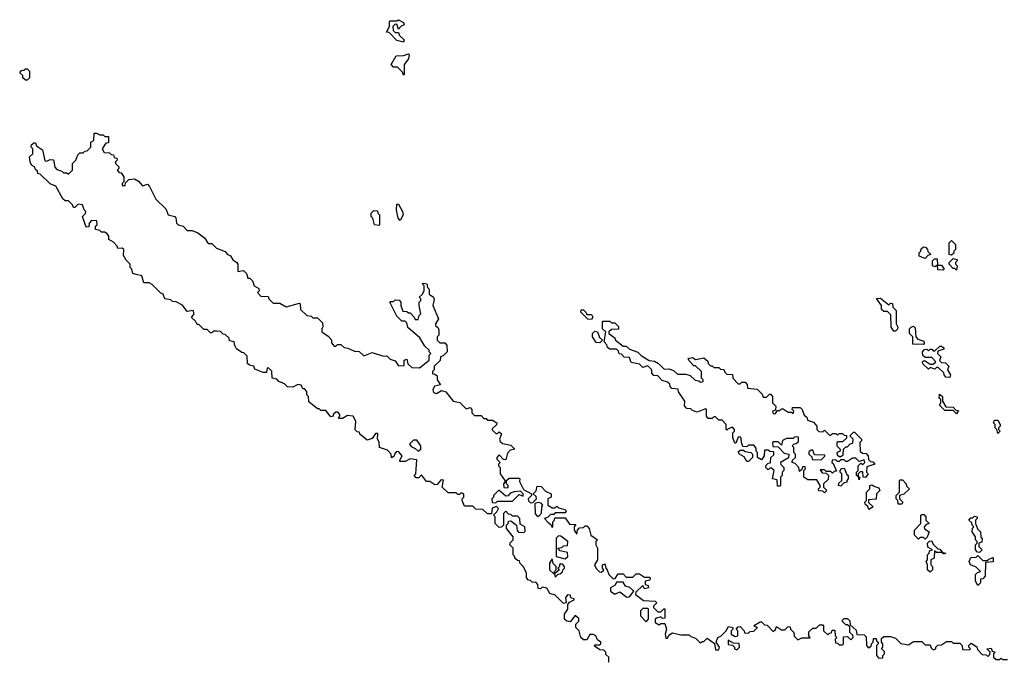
# Model space of a CAD drawing. Extents: x 1985742 to 2252716, y 78271 to 266492.
# Tile 63 of 250: x 2122650 to 2128615, y 139420 to 143307. Entities that reach past the tile are written whole.
import ezdxf

# ---------------------------------------------------------------- set-up
doc = ezdxf.new("R2010")
doc.units = 0

msp = doc.modelspace()

# ---------------------------------------------------------------- linework, layer by layer
at = {"layer": '0CON10XD'}
for points in [[(2124975, 143170), (2124935, 143180), (2124888.3, 143228.3), (2124871.7, 143231.7), (2124890, 143265), (2124890, 143295), (2124895, 143300), (2124935, 143300), (2124945, 143306.7), (2124975, 143290), (2124980, 143275), (2124961.7, 143268.3), (2124945, 143250), (2124935, 143280), (2124921.7, 143278.3), (2124910, 143265), (2124911.7, 143241.7), (2124925, 143230), (2124945, 143230), (2124951.7, 143211.7), (2124980, 143185), (2124975, 143170)], [(2124975, 142970), (2124968.3, 142988.3), (2124938.3, 143018.3), (2124915, 143020), (2124900, 143035), (2124931.7, 143088.3), (2124975, 143090), (2125005, 143100), (2125010, 143095), (2125005, 143070), (2124980, 143035), (2124980, 142975), (2124975, 142970)], [(2122695, 142940), (2122685, 142940), (2122670, 142955), (2122668.3, 142968.3), (2122650, 142985), (2122661.7, 142998.3), (2122675, 143000), (2122685, 143010), (2122695, 143010), (2122710, 142995), (2122710, 142955), (2122695, 142940)], [(2126220, 139415), (2126220, 139445), (2126201.7, 139461.7), (2126200, 139475), (2126188.3, 139488.3), (2126165, 139490), (2126131.7, 139511.7), (2126135, 139520), (2126165, 139520), (2126170, 139525), (2126170, 139535), (2126150.7, 139550.7), (2126140, 139575), (2126125, 139582.5), (2126105, 139582.5), (2126085, 139550), (2126065, 139550), (2126050, 139565), (2126040, 139605), (2126020, 139625), (2126020, 139645), (2126037, 139663), (2126038.3, 139678.3), (2126015, 139697.5), (2125985, 139660), (2125965, 139662.5), (2125950, 139675), (2125950, 139705), (2125970, 139735), (2125970, 139765), (2125981.7, 139778.3), (2126008.3, 139791.7), (2126008.3, 139798.3), (2125991.7, 139801.7), (2125985, 139820), (2125968.3, 139821.7), (2125957.5, 139805), (2125960, 139775), (2125945, 139770), (2125895, 139820), (2125861.7, 139831.7), (2125843, 139863), (2125815, 139870), (2125805, 139860), (2125791.7, 139861.7), (2125790, 139885), (2125778.3, 139898.3), (2125755, 139900), (2125745, 139910), (2125731.7, 139911.7), (2125720, 139925), (2125720, 139955), (2125700, 139995), (2125681.7, 140011.7), (2125678.3, 140028.3), (2125665, 140030), (2125650, 140045), (2125650, 140055), (2125640, 140065), (2125640, 140105), (2125620, 140125), (2125621.7, 140138.3), (2125640, 140155), (2125640, 140175), (2125600, 140225), (2125600, 140245), (2125610, 140255), (2125611.7, 140268.3), (2125625, 140270), (2125660, 140245), (2125663, 140213), (2125671.7, 140201.7), (2125705, 140200), (2125711.7, 140208.3), (2125710, 140235), (2125681.7, 140251.7), (2125680, 140285), (2125665, 140300), (2125635, 140300), (2125625, 140310), (2125611.7, 140311.7), (2125595, 140330), (2125580, 140315), (2125580, 140245), (2125568.3, 140231.7), (2125555, 140230), (2125530, 140255), (2125530, 140295), (2125520, 140305), (2125540, 140325), (2125550, 140345), (2125538.3, 140358.3), (2125511.7, 140348.3), (2125507.5, 140312.5), (2125485, 140312.5), (2125455, 140340), (2125412.5, 140342.5), (2125395, 140360), (2125345, 140360), (2125330, 140395), (2125330, 140405), (2125340, 140415), (2125340, 140435), (2125325, 140440), (2125315, 140430), (2125305, 140430), (2125295, 140440), (2125245, 140440), (2125210, 140475), (2125217, 140517), (2125205, 140520), (2125200, 140515), (2125178.3, 140491.7), (2125165, 140490), (2125135, 140510), (2125115, 140510), (2125085, 140550), (2125068.3, 140531.7), (2125051.7, 140531.7), (2125040, 140545), (2125050, 140555), (2125055, 140640), (2125015, 140647.5), (2124985, 140630), (2124955, 140630), (2124950, 140635), (2124967.5, 140665), (2124945, 140690), (2124931.7, 140688.3), (2124920, 140675), (2124918.3, 140661.7), (2124901.7, 140651.7), (2124900, 140675), (2124878.3, 140698.3), (2124830, 140715), (2124827, 140747), (2124817.5, 140765), (2124819.3, 140799.3), (2124805, 140800), (2124785, 140770), (2124755, 140760), (2124710, 140795), (2124708.3, 140808.3), (2124695, 140810), (2124681.7, 140821.7), (2124686.7, 140875), (2124670, 140905), (2124635, 140910), (2124605, 140890), (2124585, 140890), (2124580, 140895), (2124590, 140905), (2124590, 140915), (2124578.3, 140928.3), (2124565, 140930), (2124550, 140915), (2124550, 140905), (2124535, 140900), (2124505, 140940), (2124475, 140940), (2124465, 140950), (2124455, 140950), (2124401.7, 140991.7), (2124400, 141025), (2124390, 141035), (2124390, 141055), (2124375, 141070), (2124365, 141070), (2124355, 141092.5), (2124335, 141097.5), (2124305, 141080), (2124273, 141083), (2124255, 141100), (2124220, 141115), (2124208.3, 141128.3), (2124180, 141135), (2124177, 141177), (2124158.3, 141198.3), (2124150, 141195), (2124145, 141170), (2124125, 141170), (2124075, 141190), (2124068.3, 141208.3), (2124043, 141213), (2124030, 141225), (2124028.3, 141268.3), (2124008.3, 141288.3), (2123995, 141290), (2123963.6, 141313.6), (2123953, 141333), (2123950, 141355), (2123921.7, 141361.7), (2123918.3, 141378.3), (2123895, 141400), (2123881.7, 141401.7), (2123867, 141417), (2123845, 141420), (2123825, 141420), (2123815, 141410), (2123805, 141410), (2123785, 141430), (2123765, 141430), (2123735, 141460), (2123725, 141460), (2123715, 141480), (2123691.7, 141501.7), (2123707.5, 141525), (2123700, 141545), (2123665, 141540), (2123637, 141577), (2123597, 141597), (2123575, 141600), (2123565, 141610), (2123530, 141615), (2123520, 141645), (2123505, 141650), (2123453, 141703), (2123435, 141712.5), (2123403, 141713), (2123390, 141755), (2123355, 141762.5), (2123335, 141770), (2123330, 141795), (2123320, 141805), (2123320, 141825), (2123295, 141850), (2123278.3, 141878.3), (2123280, 141915), (2123271.7, 141921.7), (2123245, 141920), (2123240, 141935), (2123218.3, 141958.3), (2123190, 141975), (2123190, 141995), (2123180, 142010), (2123165, 142020), (2123145, 142020), (2123135, 142030), (2123110, 142035), (2123110, 142055), (2123120, 142065), (2123118.3, 142088.3), (2123085, 142090), (2123070, 142075), (2123068.3, 142051.7), (2123055, 142050), (2123050, 142055), (2123030, 142115), (2123048.3, 142131.7), (2123050, 142145), (2123040, 142155), (2123030, 142185), (2123005, 142190), (2122985, 142170), (2122975, 142170), (2122970, 142185), (2122945, 142210), (2122925, 142210), (2122911.7, 142221.7), (2122868.3, 142298.3), (2122835, 142312.5), (2122775, 142370), (2122760, 142375), (2122758.3, 142388.3), (2122745, 142400), (2122740, 142415), (2122722.5, 142425), (2122713.3, 142445), (2122710, 142475), (2122730, 142495), (2122730, 142525), (2122720, 142535), (2122721.7, 142548.3), (2122735, 142560), (2122745, 142560), (2122751.7, 142541.7), (2122788.3, 142518.3), (2122801.7, 142451.7), (2122815, 142450), (2122835, 142460), (2122855, 142457.5), (2122863, 142413), (2122875, 142400), (2122905, 142390), (2122915, 142380), (2122935, 142380), (2122945, 142370), (2122970, 142395), (2122970, 142435), (2122990, 142455), (2123001.7, 142488.3), (2123015, 142500), (2123035, 142500), (2123045, 142510), (2123058.3, 142511.7), (2123080, 142535), (2123080, 142565), (2123100, 142575), (2123101.7, 142618.3), (2123115, 142620), (2123135, 142610), (2123155, 142610), (2123165, 142600), (2123188.3, 142598.3), (2123188.3, 142561.7), (2123171.7, 142558.3), (2123150, 142525), (2123161.7, 142501.7), (2123195, 142500), (2123205, 142490), (2123218.3, 142488.3), (2123221.7, 142471.7), (2123238.3, 142468.3), (2123240, 142455), (2123230, 142445), (2123230, 142435), (2123250, 142415), (2123250, 142405), (2123240, 142395), (2123251.7, 142381.7), (2123265, 142380), (2123280, 142355), (2123280, 142325), (2123270, 142315), (2123271.7, 142301.7), (2123288.3, 142301.7), (2123291.7, 142318.3), (2123311.7, 142338.3), (2123345, 142342.5), (2123369.3, 142329.3), (2123395, 142300), (2123425, 142310), (2123437, 142297), (2123475, 142220), (2123535, 142160), (2123550, 142125), (2123590, 142115), (2123596.7, 142106.7)], [(2124825, 142060), (2124800, 142065), (2124790, 142105), (2124780, 142115), (2124780, 142135), (2124795, 142150), (2124818.3, 142148.3), (2124820, 142135), (2124830, 142125), (2124830, 142065), (2124825, 142060)], [(2124955, 142090), (2124943.6, 142103.6), (2124932.5, 142155), (2124935, 142190), (2124945, 142190), (2124968.8, 142145), (2124972.5, 142125), (2124955, 142090)], [(2123596.7, 142106.7), (2123600, 142075), (2123610, 142065), (2123640, 142055), (2123665, 142030), (2123695, 142030), (2123730, 142015), (2123770, 141985), (2123791.7, 141951.7), (2123815, 141950), (2123841.7, 141921.7), (2123895, 141902.5), (2123907, 141887), (2123926.4, 141876.4), (2123941.7, 141851.7), (2123966.4, 141836.4), (2123972.5, 141825), (2123971.7, 141781.7), (2124005, 141787.5), (2124025, 141770), (2124031.7, 141741.7), (2124045, 141740), (2124060, 141725), (2124070, 141695), (2124098.3, 141678.3), (2124100, 141665), (2124090, 141655), (2124111.7, 141631.7), (2124155, 141630), (2124160, 141615), (2124185, 141590), (2124225, 141590), (2124265, 141567.5), (2124345, 141590), (2124350, 141585), (2124351.7, 141551.7), (2124390, 141515), (2124415, 141510), (2124425, 141500), (2124455, 141500), (2124485, 141470), (2124487, 141447), (2124480, 141435), (2124480, 141415), (2124519.3, 141389.3), (2124538.3, 141368.3), (2124538.3, 141348.3), (2124555, 141330), (2124565, 141330), (2124575, 141340), (2124595, 141340), (2124615, 141320), (2124637, 141317), (2124678.3, 141298.3), (2124707, 141297), (2124735, 141270), (2124785, 141290), (2124855, 141267.5), (2124875, 141270), (2124895, 141250), (2124925, 141240), (2124945, 141210), (2124978.3, 141211.7), (2124980, 141245), (2124995, 141250), (2125001.7, 141221.7), (2125025, 141200), (2125071.7, 141198.3), (2125130, 141245), (2125130, 141275), (2125140, 141285), (2125130, 141295), (2125130, 141305), (2125105, 141330), (2125075, 141380), (2125001.7, 141441.7), (2124995, 141470), (2124985, 141480), (2124965, 141480), (2124935, 141510), (2124892.5, 141595), (2124895, 141600), (2124915, 141600), (2124925, 141610), (2124948.3, 141608.3), (2124960, 141595), (2124960, 141575), (2124971.7, 141541.7), (2124995, 141540), (2125005, 141530), (2125015, 141530), (2125040, 141505), (2125045, 141490), (2125065, 141490), (2125070, 141515), (2125080, 141525), (2125070, 141575), (2125070, 141595), (2125080, 141605), (2125080, 141615), (2125070, 141625), (2125088.3, 141641.7), (2125100, 141665), (2125100, 141695), (2125090, 141705), (2125095, 141710), (2125116.4, 141706.4), (2125120, 141685), (2125130, 141675), (2125130, 141645), (2125157.5, 141625), (2125161.7, 141611.7), (2125152.5, 141575), (2125187.5, 141495), (2125170, 141465), (2125170, 141455), (2125185, 141440), (2125190, 141425), (2125190, 141395), (2125180, 141385), (2125180, 141365), (2125195, 141350), (2125225, 141350), (2125237.5, 141335), (2125240, 141295), (2125215, 141270), (2125200, 141265), (2125198.3, 141241.7), (2125161.7, 141208.3), (2125160, 141185), (2125150, 141175), (2125151.7, 141161.7), (2125165, 141160), (2125178.3, 141148.3), (2125180, 141125), (2125200, 141095), (2125163.6, 141086.4), (2125153.3, 141065), (2125157.5, 141047.5), (2125175, 141042.5), (2125205, 141060), (2125231.7, 141051.7), (2125276.4, 140996.4), (2125317, 140987), (2125355, 140950), (2125378.3, 140958.3), (2125390, 140945), (2125390, 140925), (2125405, 140910), (2125445, 140910), (2125461.7, 140891.7), (2125475, 140890), (2125485, 140880), (2125515, 140880), (2125540, 140865), (2125538.3, 140851.7), (2125511.7, 140828.3), (2125511.7, 140821.7), (2125535, 140800), (2125545, 140800), (2125555, 140810), (2125568.3, 140798.3), (2125557.5, 140765), (2125561.7, 140751.7), (2125575, 140740), (2125625, 140730), (2125650, 140705), (2125621.7, 140698.3), (2125605, 140680), (2125595, 140640), (2125581.7, 140641.7), (2125555, 140670), (2125540, 140655), (2125540, 140645), (2125560, 140625), (2125550, 140615), (2125550, 140605), (2125560, 140595), (2125560, 140555), (2125590, 140515), (2125590, 140505), (2125580, 140495), (2125583, 140473), (2125608.3, 140471.7), (2125610, 140485), (2125600, 140495), (2125600, 140515), (2125615, 140530), (2125675, 140530), (2125680, 140525), (2125678.3, 140508.3), (2125701.7, 140461.7), (2125750, 140435), (2125750, 140425), (2125730, 140405), (2125731.7, 140391.7), (2125745, 140380), (2125758.3, 140381.7), (2125780, 140405), (2125778.3, 140418.3), (2125760, 140435), (2125778.3, 140451.7), (2125785, 140480), (2125808.3, 140478.3), (2125835, 140450), (2125870, 140435), (2125870, 140415), (2125850, 140405), (2125850, 140365), (2125875, 140350), (2125895, 140350), (2125905, 140360), (2125915, 140350), (2125955, 140340), (2125960, 140325), (2125955, 140320), (2125895, 140320), (2125885, 140310), (2125865, 140310), (2125848.3, 140291.7), (2125830, 140285), (2125851.7, 140261.7), (2125868.3, 140248.3), (2125875, 140230), (2125880, 140235), (2125880, 140265), (2125890, 140275), (2125891.7, 140288.3), (2125955, 140290), (2125981.7, 140251.7), (2126018.3, 140248.3), (2126010, 140235), (2126010, 140215), (2126025, 140190), (2126030, 140215), (2126041.7, 140228.3), (2126065, 140230), (2126075, 140240), (2126085, 140240), (2126100, 140225), (2126110, 140185), (2126150, 140155), (2126140, 140145), (2126140, 140125), (2126150, 140105), (2126150, 140035), (2126132.5, 140005), (2126141.7, 139981.7), (2126161.7, 139961.7), (2126175, 139960), (2126188.3, 139971.7), (2126180, 139985), (2126180, 140005), (2126195, 140010), (2126200, 139985), (2126210, 139975), (2126220, 139945), (2126245, 139920), (2126258.3, 139921.7), (2126275, 139950), (2126305, 139950), (2126325, 139930), (2126365, 139930), (2126385, 139950), (2126405, 139950), (2126435, 139930), (2126465, 139930), (2126470, 139925), (2126468.3, 139911.7), (2126440, 139905), (2126440, 139885), (2126458.3, 139878.3), (2126460, 139865), (2126435, 139860), (2126425, 139880), (2126381.7, 139838.3), (2126380, 139825), (2126428.3, 139788.3), (2126500, 139785), (2126510, 139775), (2126490, 139755), (2126490, 139745), (2126515, 139720), (2126535, 139720), (2126551.7, 139738.3), (2126558.3, 139738.3), (2126558.3, 139681.7), (2126545, 139680), (2126535, 139690), (2126508.3, 139681.7), (2126500, 139675), (2126500, 139655), (2126525, 139640), (2126535, 139650), (2126558.3, 139648.3), (2126567.5, 139615), (2126560, 139585), (2126565, 139560), (2126575, 139560), (2126582.5, 139577.5), (2126605, 139592.5), (2126655, 139580), (2126705, 139580), (2126715, 139570), (2126745, 139560), (2126775, 139530), (2126785, 139540), (2126795, 139540), (2126815, 139560), (2126858.3, 139528.3), (2126865, 139490), (2126885, 139490), (2126890, 139505), (2126870, 139535), (2126880, 139565), (2126898.3, 139571.7), (2126928.3, 139601.7), (2126945, 139630), (2126970, 139625), (2126970, 139615), (2126960, 139605), (2126960, 139585), (2126985, 139570), (2127000, 139575), (2127000, 139605), (2126990, 139615), (2127001.7, 139628.3), (2127015, 139630), (2127040, 139605), (2127041.7, 139591.7), (2127065, 139590), (2127075, 139600), (2127098.3, 139601.7), (2127120, 139625), (2127101.7, 139631.7), (2127101.7, 139638.3), (2127135, 139660), (2127145, 139660), (2127161.7, 139641.7), (2127178.3, 139638.3), (2127215, 139600), (2127228.3, 139611.7), (2127235, 139630), (2127265, 139610), (2127285, 139610), (2127305, 139630), (2127318.3, 139628.3), (2127320, 139615), (2127340, 139595), (2127341.7, 139571.7), (2127365, 139550), (2127388.3, 139561.7), (2127438.3, 139561.7), (2127430, 139575), (2127431.7, 139598.3), (2127455, 139620), (2127475, 139620), (2127495, 139640), (2127515, 139640), (2127520, 139635), (2127520, 139605), (2127545, 139580), (2127555, 139590), (2127568.3, 139591.7), (2127571.7, 139608.3), (2127588.3, 139608.3), (2127590, 139575), (2127600, 139565), (2127590, 139555), (2127591.7, 139531.7), (2127605, 139530), (2127615, 139520), (2127635, 139520), (2127640, 139525), (2127641.7, 139568.3), (2127665, 139570), (2127685, 139550), (2127700, 139565), (2127698.3, 139578.3), (2127680, 139595), (2127678.3, 139628.3), (2127665, 139640), (2127655, 139640), (2127630, 139665), (2127645, 139680), (2127665, 139680), (2127680, 139665), (2127681.7, 139641.7), (2127718.3, 139608.3), (2127721.7, 139581.7), (2127765, 139580), (2127778.3, 139568.3), (2127780, 139515), (2127791.7, 139501.7), (2127808.3, 139511.7), (2127810, 139525), (2127820, 139535), (2127821.7, 139558.3), (2127838.3, 139558.3), (2127840, 139545), (2127850, 139535), (2127850, 139525), (2127840, 139515), (2127840, 139455), (2127855, 139440), (2127878.3, 139441.7), (2127880, 139455), (2127890, 139465), (2127890, 139480), (2127870, 139495), (2127880, 139505), (2127880, 139525), (2127870, 139535), (2127871.7, 139558.3), (2127885, 139570), (2127925, 139570), (2127955, 139560), (2127988.3, 139528.3), (2128035, 139520), (2128065, 139540), (2128115, 139540), (2128135, 139520), (2128165, 139520), (2128171.7, 139501.7), (2128185, 139490), (2128200, 139495), (2128200, 139505), (2128211.7, 139518.3), (2128235, 139520), (2128265, 139540), (2128295, 139540), (2128305, 139530), (2128345, 139530), (2128360, 139515), (2128361.7, 139491.7), (2128405, 139490), (2128410, 139495), (2128400, 139505), (2128400, 139515), (2128415, 139530), (2128448.3, 139508.3), (2128451.7, 139491.7), (2128481.7, 139461.7), (2128505, 139460), (2128515, 139450), (2128528.3, 139461.7), (2128530, 139475), (2128510, 139495), (2128535, 139500), (2128541.7, 139481.7), (2128560, 139475), (2128550, 139465), (2128550, 139445), (2128565, 139430), (2128585, 139430), (2128595, 139440), (2128605, 139430), (2128635, 139430)], [(2128295, 141880), (2128280, 141885), (2128280, 141955), (2128295, 141970), (2128320, 141945), (2128320, 141915), (2128310, 141905), (2128308.3, 141891.7), (2128295, 141880)], [(2128135, 141860), (2128100, 141875), (2128100, 141895), (2128110, 141905), (2128111.7, 141918.3), (2128125, 141930), (2128138.3, 141928.3), (2128150, 141915), (2128151.7, 141901.7), (2128170, 141885), (2128151.7, 141878.3), (2128135, 141860)], [(2128245, 141790), (2128211.7, 141791.7), (2128210, 141820), (2128195, 141810), (2128180, 141815), (2128180, 141845), (2128191.7, 141858.3), (2128208.3, 141858.3), (2128210, 141820), (2128235, 141820), (2128250, 141795), (2128245, 141790)], [(2128325, 141790), (2128315, 141800), (2128305, 141800), (2128280, 141825), (2128280, 141835), (2128305, 141860), (2128330, 141855), (2128330, 141845), (2128320, 141835), (2128320, 141825), (2128330, 141815), (2128325, 141790)], [(2127955, 141420), (2127945, 141420), (2127930, 141445), (2127928.3, 141518.3), (2127908.3, 141538.3), (2127885, 141540), (2127871.7, 141551.7), (2127870, 141575), (2127841.7, 141618.3), (2127865, 141620), (2127915, 141580), (2127925, 141590), (2127938.3, 141588.3), (2127940, 141565), (2127960, 141545), (2127960, 141465), (2127970, 141445), (2127968.3, 141431.7), (2127955, 141420)], [(2126115, 141490), (2126091.7, 141491.7), (2126050, 141535), (2126051.7, 141548.3), (2126065, 141550), (2126080, 141535), (2126085, 141520), (2126115, 141520), (2126122.5, 141505), (2126115, 141490)], [(2127525, 140440), (2127515, 140450), (2127491.7, 140451.7), (2127490, 140465), (2127500, 140475), (2127500, 140485), (2127478.3, 140518.3), (2127425, 140520), (2127400, 140535), (2127400, 140575), (2127410, 140585), (2127408.3, 140598.3), (2127391.7, 140598.3), (2127388.3, 140581.7), (2127375, 140570), (2127370, 140595), (2127348.3, 140618.3), (2127330, 140625), (2127331.7, 140638.3), (2127350, 140655), (2127350, 140675), (2127340, 140685), (2127340, 140715), (2127330, 140725), (2127341.7, 140738.3), (2127355, 140740), (2127368.3, 140751.7), (2127368.3, 140778.3), (2127345, 140780), (2127335, 140770), (2127295, 140770), (2127271.7, 140758.3), (2127265, 140730), (2127245, 140750), (2127215, 140750), (2127210, 140745), (2127211.7, 140721.7), (2127245, 140720), (2127281.7, 140681.7), (2127310, 140675), (2127308.3, 140651.7), (2127260, 140625), (2127261.7, 140611.7), (2127280, 140595), (2127280, 140575), (2127270, 140565), (2127270, 140545), (2127260, 140535), (2127260, 140485), (2127255, 140480), (2127241.7, 140481.7), (2127238.3, 140518.3), (2127210, 140525), (2127220, 140575), (2127205, 140590), (2127195, 140590), (2127185, 140580), (2127170, 140595), (2127171.7, 140608.3), (2127185, 140620), (2127198.3, 140621.7), (2127200, 140655), (2127218.3, 140671.7), (2127218.3, 140688.3), (2127195, 140690), (2127185, 140700), (2127161.7, 140698.3), (2127160, 140665), (2127145, 140640), (2127120, 140655), (2127120, 140685), (2127112.5, 140692.5), (2127111.7, 140711.7), (2127098.3, 140728.3), (2127065, 140730), (2127055, 140720), (2127031.7, 140721.7), (2127022.5, 140745), (2127021.7, 140771.7), (2127015, 140780), (2127001.7, 140778.3), (2126988.3, 140741.7), (2126981.7, 140741.7), (2126970, 140775), (2126970, 140805), (2126980, 140815), (2126980, 140825), (2126968.3, 140838.3), (2126941.7, 140828.3), (2126935, 140820), (2126930, 140825), (2126930, 140855), (2126905, 140880), (2126885, 140880), (2126865, 140900), (2126855, 140900), (2126845, 140890), (2126821.7, 140891.7), (2126810, 140905), (2126810, 140945), (2126805, 140950), (2126755, 140930), (2126725, 140940), (2126715, 140950), (2126691.7, 140951.7), (2126678.3, 140968.3), (2126680, 140995), (2126641.7, 141051.7), (2126638.3, 141068.3), (2126601.7, 141071.7), (2126590, 141085), (2126588.3, 141098.3), (2126575, 141110), (2126541.7, 141121.7), (2126515, 141150), (2126491.7, 141151.7), (2126480, 141165), (2126480, 141185), (2126455, 141210), (2126425, 141200), (2126405, 141220), (2126355, 141230), (2126345, 141260), (2126312.5, 141262.5), (2126295, 141280), (2126281.7, 141281.7), (2126278.3, 141298.3), (2126265, 141310), (2126225, 141310), (2126211.7, 141321.7), (2126207, 141337), (2126190, 141355), (2126200, 141415), (2126180, 141435), (2126180, 141475), (2126185, 141480), (2126225, 141480), (2126235, 141470), (2126255, 141470), (2126278.3, 141448.3), (2126278.3, 141431.7), (2126235, 141430), (2126220, 141415), (2126220, 141405), (2126255, 141380), (2126260, 141365), (2126305, 141330), (2126325, 141330), (2126345, 141310), (2126395, 141292.5), (2126415, 141272.5), (2126463, 141243), (2126495, 141237.5), (2126520, 141225), (2126555, 141190), (2126581.7, 141191.7), (2126611.7, 141181.7), (2126635, 141160), (2126685, 141160), (2126711.7, 141151.7), (2126743, 141123), (2126765, 141120), (2126775, 141110), (2126790, 141115), (2126790, 141125), (2126780, 141135), (2126780, 141175), (2126745, 141210), (2126735, 141210), (2126705, 141240), (2126700, 141255), (2126725, 141260), (2126745, 141247.5), (2126795, 141257.5), (2126818.3, 141238.3), (2126820, 141225), (2126835, 141210), (2126845, 141210), (2126855, 141200), (2126885, 141200), (2126895, 141190), (2126916.7, 141186.7), (2126921.7, 141171.7), (2126935, 141160), (2126968.3, 141158.3), (2126970, 141135), (2127001.7, 141101.7), (2127015, 141100), (2127025, 141110), (2127045, 141110), (2127057, 141097), (2127060, 141075), (2127118.3, 141068.3), (2127148.3, 141038.3), (2127155, 141020), (2127175, 141020), (2127191.7, 141038.3), (2127198.3, 141038.3), (2127210, 141025), (2127210, 140985), (2127230, 140965), (2127228.3, 140941.7), (2127210, 140935), (2127215, 140920), (2127228.3, 140921.7), (2127241.7, 140938.3), (2127255, 140940), (2127265, 140950), (2127275, 140950), (2127305, 140930), (2127325, 140930), (2127335, 140920), (2127340, 140935), (2127330, 140945), (2127331.7, 140958.3), (2127378.3, 140958.3), (2127390, 140945), (2127401.7, 140911.7), (2127418.3, 140898.3), (2127421.7, 140881.7), (2127458.3, 140868.3), (2127480, 140845), (2127480, 140825), (2127491.7, 140811.7), (2127515, 140810), (2127525, 140820), (2127555, 140790), (2127565, 140790), (2127575, 140800), (2127595, 140800), (2127605, 140790), (2127615, 140800), (2127635, 140800), (2127645, 140790), (2127658.3, 140788.3), (2127658.3, 140771.7), (2127635, 140750), (2127605, 140750), (2127600, 140745), (2127600, 140725), (2127620, 140705), (2127618.3, 140691.7), (2127600, 140685), (2127601.7, 140671.7), (2127615, 140660), (2127625, 140660), (2127638.3, 140671.7), (2127640, 140705), (2127655, 140720), (2127665, 140720), (2127681.7, 140738.3), (2127698.3, 140741.7), (2127700, 140765), (2127680, 140785), (2127701.7, 140808.3), (2127708.3, 140808.3), (2127750, 140765), (2127750, 140755), (2127740, 140745), (2127741.7, 140691.7), (2127755, 140680), (2127778.3, 140678.3), (2127790, 140665), (2127791.7, 140641.7), (2127805, 140630), (2127818.3, 140628.3), (2127830, 140615), (2127781.7, 140598.3), (2127780, 140565), (2127790, 140555), (2127775, 140532.5), (2127760, 140535), (2127758.3, 140568.3), (2127741.7, 140568.3), (2127730, 140555), (2127730, 140540), (2127740, 140535), (2127735, 140520), (2127730, 140540), (2127720, 140545), (2127720, 140565), (2127730, 140575), (2127730, 140605), (2127745, 140620), (2127758.3, 140611.7), (2127770, 140625), (2127765, 140640), (2127735, 140630), (2127715, 140650), (2127695, 140650), (2127665, 140630), (2127655, 140630), (2127645, 140640), (2127625, 140640), (2127615, 140630), (2127605, 140630), (2127595, 140640), (2127571.7, 140638.3), (2127570, 140625), (2127578.3, 140618.3), (2127598.3, 140571.7), (2127585, 140570), (2127575, 140560), (2127565, 140570), (2127535, 140570), (2127525, 140580), (2127500, 140580), (2127511.7, 140561.7), (2127535, 140560), (2127550, 140545), (2127548.3, 140521.7), (2127520, 140495), (2127520, 140475), (2127540, 140455), (2127525, 140440)], [(2128125, 141340), (2128061.7, 141341.7), (2128060, 141385), (2128040, 141405), (2128040, 141435), (2128050, 141445), (2128065, 141450), (2128075, 141440), (2128080, 141385), (2128091.7, 141371.7), (2128128.3, 141358.3), (2128130, 141345), (2128125, 141340)], [(2126165, 141350), (2126141.7, 141351.7), (2126120, 141385), (2126120, 141405), (2126135, 141420), (2126150, 141415), (2126162.5, 141382.5), (2126180, 141365), (2126165, 141350)], [(2128285, 141140), (2128261.7, 141141.7), (2128250, 141155), (2128248.3, 141168.3), (2128215, 141200), (2128205, 141200), (2128195, 141190), (2128165, 141200), (2128155, 141190), (2128121.7, 141221.7), (2128120, 141235), (2128125, 141240), (2128135, 141240), (2128165, 141220), (2128185, 141220), (2128200, 141235), (2128175, 141260), (2128135, 141260), (2128121.7, 141271.7), (2128120, 141295), (2128131.7, 141308.3), (2128145, 141310), (2128155, 141300), (2128165, 141310), (2128175, 141310), (2128185, 141300), (2128195, 141300), (2128225, 141330), (2128235, 141330), (2128248.3, 141318.3), (2128248.3, 141311.7), (2128211.7, 141298.3), (2128210, 141285), (2128230, 141265), (2128221.7, 141241.7), (2128235, 141230), (2128258.3, 141228.3), (2128278.3, 141208.3), (2128270, 141185), (2128290, 141155), (2128285, 141140)], [(2128325, 140920), (2128305, 140940), (2128255, 140940), (2128221.7, 140971.7), (2128230, 140985), (2128230, 141005), (2128220, 141015), (2128221.7, 141038.3), (2128240, 141025), (2128240, 140995), (2128261.7, 140961.7), (2128305, 140960), (2128321.7, 140941.7), (2128338.3, 140938.3), (2128325, 140920)], [(2128575, 140800), (2128570, 140825), (2128560, 140835), (2128560, 140855), (2128550, 140865), (2128555, 140880), (2128575, 140880), (2128590, 140855), (2128590, 140845), (2128580, 140835), (2128580, 140825), (2128590, 140815), (2128575, 140800)], [(2125065, 140692.5), (2125080, 140705), (2125080, 140725), (2125055, 140760), (2125035, 140760), (2125012.5, 140735), (2125020.7, 140720.7), (2125045, 140710), (2125065, 140692.5)], [(2127065, 140630), (2127055, 140630), (2127038.3, 140658.3), (2127010, 140675), (2127001.7, 140688.3), (2127015, 140700), (2127035, 140700), (2127045, 140690), (2127080, 140685), (2127090, 140675), (2127090, 140655), (2127065, 140630)], [(2127505, 140640), (2127528.3, 140661.7), (2127528.3, 140668.3), (2127465, 140670), (2127455, 140700), (2127445, 140700), (2127431.7, 140688.3), (2127430, 140675), (2127448.3, 140658.3), (2127451.7, 140641.7), (2127505, 140640)], [(2127625, 140480), (2127610, 140485), (2127611.7, 140498.3), (2127630, 140515), (2127630, 140555), (2127620, 140565), (2127620, 140575), (2127631.7, 140588.3), (2127645, 140590), (2127661.7, 140551.7), (2127670, 140545), (2127670, 140525), (2127660, 140515), (2127660, 140505), (2127641.7, 140498.3), (2127625, 140480)], [(2127795, 140340), (2127788.3, 140358.3), (2127771.7, 140371.7), (2127770, 140385), (2127780, 140395), (2127780, 140445), (2127800, 140465), (2127800, 140485), (2127815, 140490), (2127825, 140480), (2127855, 140470), (2127860, 140455), (2127840, 140435), (2127838.3, 140401.7), (2127791.7, 140398.3), (2127791.7, 140381.7), (2127820, 140355), (2127795, 140340)], [(2127971.7, 140371.7), (2127970, 140395), (2127960, 140405), (2127960, 140425), (2127980, 140445), (2127980, 140515), (2127985, 140520), (2127998.3, 140518.3), (2128020, 140495), (2128021.7, 140481.7), (2128040, 140465), (2128007, 140433), (2127980, 140425), (2127980, 140405), (2128000, 140385), (2127995, 140372.5), (2127971.7, 140371.7)], [(2125535, 140380), (2125545, 140390), (2125635, 140390), (2125675, 140430), (2125700, 140420), (2125700, 140435), (2125685, 140450), (2125645, 140447.5), (2125621.7, 140438.3), (2125608.3, 140421.7), (2125595, 140420), (2125553, 140457), (2125520, 140425), (2125520, 140415), (2125510, 140405), (2125511.7, 140381.7), (2125535, 140380)], [(2125795, 140300), (2125811.7, 140318.3), (2125812.5, 140355), (2125820, 140365), (2125808.3, 140378.3), (2125795, 140382.5), (2125770, 140375), (2125773, 140313), (2125785, 140300), (2125795, 140300)], [(2128135, 140160), (2128125, 140170), (2128105, 140170), (2128095, 140160), (2128070, 140185), (2128070, 140215), (2128110, 140255), (2128110, 140305), (2128115, 140310), (2128128.3, 140308.3), (2128140, 140295), (2128140, 140275), (2128160, 140255), (2128141.7, 140248.3), (2128130, 140235), (2128131.7, 140221.7), (2128160, 140205), (2128148.3, 140171.7), (2128135, 140160)], [(2128465, 140080), (2128451.7, 140081.7), (2128440, 140095), (2128440, 140125), (2128450, 140135), (2128450, 140145), (2128440, 140155), (2128440, 140175), (2128420, 140205), (2128423, 140227), (2128430, 140235), (2128420, 140245), (2128418.3, 140258.3), (2128400, 140275), (2128411.7, 140288.3), (2128425, 140290), (2128435, 140300), (2128450, 140295), (2128450, 140285), (2128440, 140275), (2128440, 140255), (2128451.7, 140221.7), (2128470, 140205), (2128473, 140173), (2128480, 140165), (2128478.3, 140141.7), (2128460, 140135), (2128460, 140115), (2128480, 140095), (2128465, 140080)], [(2125955, 140040), (2125970, 140055), (2125968.3, 140078.3), (2125925, 140090), (2125910, 140105), (2125935, 140110), (2125945, 140120), (2125968.3, 140121.7), (2125970, 140145), (2125928.3, 140178.3), (2125915, 140180), (2125900, 140165), (2125900, 140055), (2125955, 140040)], [(2128165, 139960), (2128150, 139975), (2128150, 140005), (2128142.5, 140025), (2128150, 140035), (2128150, 140065), (2128160, 140075), (2128161.7, 140088.3), (2128180, 140095), (2128151.7, 140111.7), (2128150, 140135), (2128161.7, 140148.3), (2128175, 140150), (2128181.7, 140131.7), (2128211.7, 140101.7), (2128225, 140100), (2128240, 140080), (2128260, 140075), (2128245, 140070), (2128240, 140080), (2128205, 140080), (2128191.7, 140088.3), (2128190, 140045), (2128170, 140035), (2128170, 140005), (2128180, 139995), (2128180, 139975), (2128165, 139960)], [(2128455, 139880), (2128440, 139905), (2128440, 139945), (2128451.7, 139958.3), (2128470, 139965), (2128445, 139990), (2128410, 140005), (2128402.5, 140025), (2128411.7, 140048.3), (2128445, 140050), (2128455, 140060), (2128485, 140030), (2128515, 140030), (2128521.7, 140038.3), (2128548.3, 140048.3), (2128548.3, 140021.7), (2128501.7, 140018.3), (2128500, 139935), (2128485, 139920), (2128471.7, 139918.3), (2128470, 139895), (2128455, 139880)], [(2125890, 139950), (2125890, 139965), (2125900, 139975), (2125900, 139995), (2125881.7, 140011.7), (2125875, 140040), (2125860, 140015), (2125860, 139975), (2125885, 139950), (2125890, 139950)], [(2125895, 139930), (2125911.7, 139948.3), (2125925, 139950), (2125938.3, 139961.7), (2125940, 139975), (2125950, 139985), (2125950, 139995), (2125938.3, 140008.3), (2125925, 140010), (2125920, 140005), (2125920, 139995), (2125910, 139985), (2125918.3, 139971.7), (2125890, 139950), (2125895, 139930)], [(2126328.3, 139808.3), (2126345, 139810), (2126370, 139845), (2126347, 139867), (2126320, 139875), (2126305, 139900), (2126265, 139900), (2126258.3, 139881.7), (2126230, 139865), (2126230, 139845), (2126255, 139827.5), (2126285, 139840), (2126328.3, 139808.3)], [(2126445, 139660), (2126460, 139675), (2126460, 139735), (2126455, 139740), (2126425, 139740), (2126410, 139725), (2126410, 139695), (2126445, 139660)], [(2126995, 139490), (2127010, 139505), (2127008.3, 139528.3), (2126975, 139530), (2126941.7, 139548.3), (2126941.7, 139521.7), (2126968.3, 139518.3), (2126980, 139505), (2126980, 139495), (2126995, 139490)]]:
    msp.add_lwpolyline(points, dxfattribs=at)

doc.saveas('drawing.dxf')
